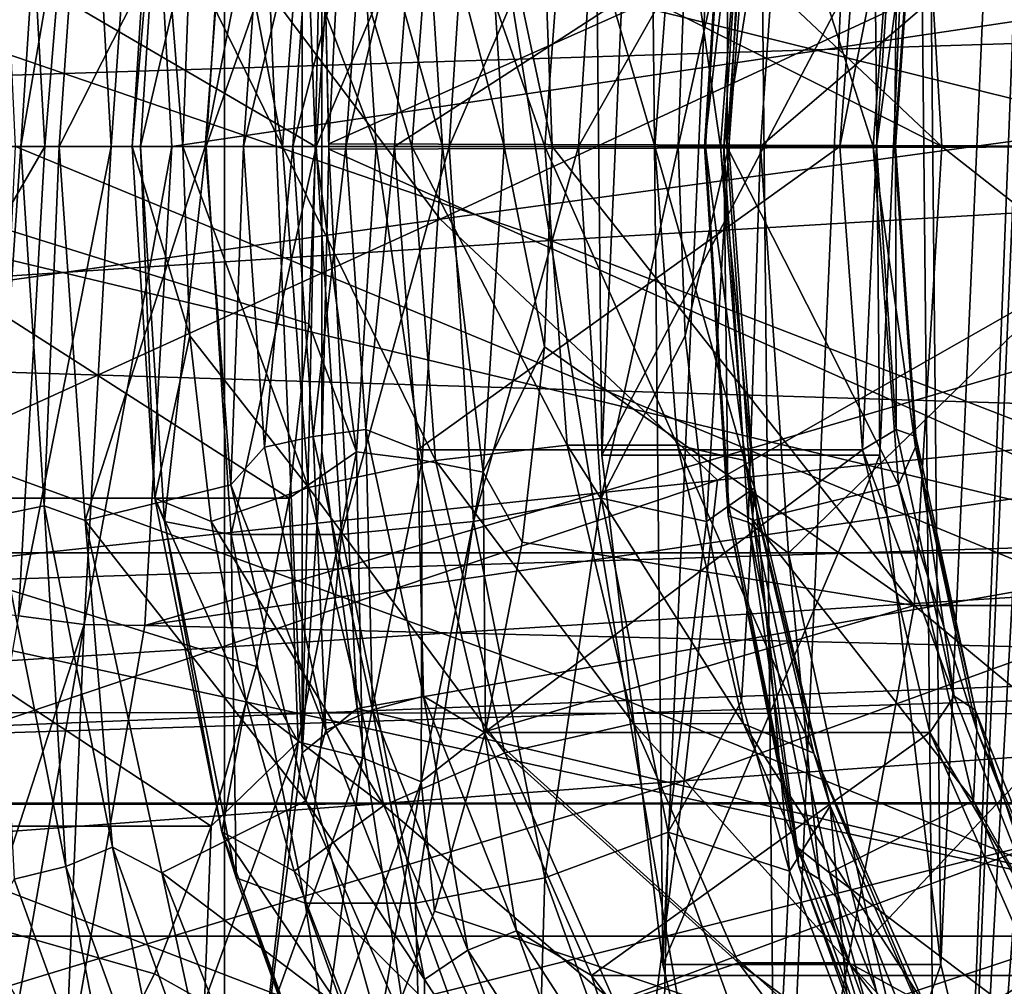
# Model space of a CAD drawing. Header units: metres. Extents: x 26 to 263, y -109 to 109.
# Tile 209 of 256: x 120.96 to 123.86, y -78.77 to -75.93. Entities that reach past the tile are written whole.
import ezdxf

# ---------------------------------------------------------------- set-up
doc = ezdxf.new("R2010")
doc.units = ezdxf.units.M
doc.layers.add('solid_500750', color=7, linetype='CONTINUOUS')

msp = doc.modelspace()

# ---------------------------------------------------------------- linework, layer by layer
at = {"layer": 'solid_500750'}
for points in [[(123.190605, -80.122124, 33.428055), (123.116081, -72.733299, 33.534489), (123.573364, -71.424591, 32.88142)], [(123.673363, -81.400688, 32.738605), (123.190605, -80.122124, 33.428055), (123.573364, -71.424591, 32.88142)], [(123.89209, -75.754547, 32.426231), (123.673363, -81.400688, 32.738605), (123.573364, -71.424591, 32.88142)], [(121.562912, -79.873863, 35.098366), (121.562912, -72.726135, 35.098366), (115.200058, -72.726135, 30.643042)], [(121.562912, -79.873863, 35.098366), (115.200058, -72.726135, 30.643042), (115.200058, -79.873863, 30.643042)], [(121.791702, -78.084785, 35.258564), (121.562912, -72.726135, 35.098366), (121.562912, -79.873863, 35.098366)], [(121.791702, -78.084785, 35.258564), (121.791512, -74.513039, 35.258427), (121.562912, -72.726135, 35.098366)], [(122.853325, -78.707657, 33.90974), (122.807571, -74.167221, 33.975079), (123.116081, -72.733299, 33.534489)], [(123.190605, -80.122124, 33.428055), (122.853325, -78.707657, 33.90974), (123.116081, -72.733299, 33.534489)], [(123.935226, -72.733299, 34.108067), (123.626724, -74.167221, 34.548653), (123.672478, -78.707657, 34.483318)], [(123.935226, -72.733299, 34.108067), (123.672478, -78.707657, 34.483318), (124.009758, -80.122124, 34.001633)], [(122.67379, -77.20858, 34.166142), (122.658333, -75.677612, 34.188213), (122.807571, -74.167221, 33.975079)], [(122.853325, -78.707657, 33.90974), (122.67379, -77.20858, 34.166142), (122.807571, -74.167221, 33.975079)], [(123.626724, -74.167221, 34.548653), (123.477486, -75.677612, 34.761791), (123.492943, -77.20858, 34.739719)], [(123.626724, -74.167221, 34.548653), (123.492943, -77.20858, 34.739719), (123.672478, -78.707657, 34.483318)], [(99.463753, -74.362961, 23.71574), (130.756912, -76.300003, 44.99831), (99.380493, -76.300003, 23.834648)], [(130.778717, -75.33213, 44.967159), (130.756912, -76.300003, 44.99831), (99.463753, -74.362961, 23.71574)], [(144.88649, -75.332115, 24.819178), (114.206337, -74.362961, 2.661144), (114.289604, -76.300003, 2.542236)], [(121.791702, -78.084785, 35.258564), (121.850197, -75.40239, 35.299519), (121.791512, -74.513039, 35.258427)], [(120.869385, -74.633324, 10.792717), (124.987228, -74.629364, 13.676869), (125.066628, -76.300003, 13.563472)], [(120.948402, -76.300003, 10.67986), (120.869385, -74.633324, 10.792717), (125.066628, -76.300003, 13.563472)], [(121.850197, -75.40239, 35.299519), (121.870323, -76.292404, 35.313614), (121.95356, -74.646049, 35.19474)], [(121.95356, -74.646049, 35.19474), (121.870323, -76.292404, 35.313614), (124.534744, -75.103867, 31.508419)], [(126.026382, -74.735664, 5.998152), (122.198677, -76.513336, 4.279085), (121.274254, -75.286362, 3.795298)], [(126.026382, -74.735664, 5.998152), (125.043526, -76.126083, 5.613875), (122.198677, -76.513336, 4.279085)], [(121.149933, -74.893021, 14.576847), (120.956757, -74.92009, 14.569922), (121.03437, -76.300003, 14.459078)], [(121.149933, -74.893021, 14.576847), (121.03437, -76.300003, 14.459078), (121.229416, -76.300003, 14.463333)], [(121.149933, -74.893021, 14.576847), (121.229416, -76.300003, 14.463333), (121.328766, -74.89164, 14.655035)], [(121.229416, -76.300003, 14.463333), (121.407982, -76.300003, 14.541905), (121.328766, -74.89164, 14.655035)], [(126.133675, -75.597542, 17.892511), (121.328766, -74.89164, 14.655035), (121.407982, -76.300003, 14.541905)], [(120.193787, -76.300003, 14.607295), (121.03437, -76.300003, 14.459078), (120.956757, -74.92009, 14.569922)], [(122.440071, -75.135757, 18.808908), (123.593742, -74.949127, 17.161297), (123.675179, -76.300003, 17.044992)], [(123.593742, -74.949127, 17.161297), (125.395874, -74.949127, 18.423166), (125.47731, -76.300003, 18.30686)], [(123.593742, -74.949127, 17.161297), (125.47731, -76.300003, 18.30686), (123.675179, -76.300003, 17.044992)], [(122.304054, -75.218803, 47.731926), (125.505745, -76.400085, 49.985401), (125.281815, -74.974274, 50.302795)], [(124.451416, -76.300003, 31.62743), (119.536507, -76.300003, 28.18597), (119.619835, -75.103867, 28.066961)], [(124.534744, -75.103867, 31.508419), (124.451416, -76.300003, 31.62743), (119.619835, -75.103867, 28.066961)], [(121.870323, -76.292404, 35.313614), (124.451416, -76.300003, 31.62743), (124.534744, -75.103867, 31.508419)], [(123.224106, -75.103424, 30.590691), (123.033012, -76.300003, 30.597231), (123.14077, -76.300003, 30.709707)], [(123.104485, -75.194145, 30.495165), (123.033012, -76.300003, 30.597231), (123.224106, -75.103424, 30.590691)], [(123.224106, -75.103424, 30.590691), (123.14077, -76.300003, 30.709707), (124.534744, -75.103867, 31.508419)], [(123.14077, -76.300003, 30.709707), (124.451416, -76.300003, 31.62743), (124.534744, -75.103867, 31.508419)], [(121.582886, -75.157928, 29.623426), (121.315681, -76.300003, 29.382727), (121.509079, -76.300003, 29.728834)], [(121.582886, -75.157928, 29.623426), (121.387001, -75.196335, 29.280863), (121.315681, -76.300003, 29.382727)], [(121.90741, -75.157829, 29.851191), (121.509079, -76.300003, 29.728834), (121.833595, -76.300003, 29.956608)], [(121.90741, -75.157829, 29.851191), (121.582886, -75.157928, 29.623426), (121.509079, -76.300003, 29.728834)], [(122.296181, -75.196053, 29.918957), (121.90741, -75.157829, 29.851191), (121.833595, -76.300003, 29.956608)], [(122.505768, -75.710983, 18.715078), (122.440071, -75.135757, 18.808908), (123.675179, -76.300003, 17.044992)], [(120.888748, -75.213493, 28.840216), (120.818527, -76.300003, 28.940496), (121.032448, -75.242409, 28.786177)], [(120.964104, -76.300003, 28.883789), (121.076576, -76.300003, 28.776031), (121.153214, -75.199707, 28.666582)], [(121.032448, -75.242409, 28.786177), (120.964104, -76.300003, 28.883789), (121.153214, -75.199707, 28.666582)], [(121.153214, -75.199707, 28.666582), (121.076576, -76.300003, 28.776031), (121.582008, -75.303925, 28.054199)], [(121.387001, -75.196335, 29.280863), (121.291779, -76.300003, 28.986971), (121.315681, -76.300003, 29.382727)], [(121.387001, -75.196335, 29.280863), (121.358643, -75.265419, 28.891483), (121.291779, -76.300003, 28.986971)], [(121.524101, -75.196136, 28.503023), (121.734436, -76.300003, 28.3563), (121.461678, -75.743309, 28.592178)], [(121.810242, -75.296082, 28.248034), (121.734436, -76.300003, 28.3563), (121.524101, -75.196136, 28.503023)], [(122.296181, -75.196053, 29.918957), (121.833595, -76.300003, 29.956608), (122.224838, -76.300003, 30.020847)], [(122.672035, -75.265022, 29.813276), (122.296181, -75.196053, 29.918957), (122.224838, -76.300003, 30.020847)], [(123.104485, -75.194145, 30.495165), (122.976311, -76.300003, 30.45166), (123.033012, -76.300003, 30.597231)], [(123.046532, -75.21344, 30.351376), (122.976311, -76.300003, 30.45166), (123.104485, -75.194145, 30.495165)], [(123.046532, -75.21344, 30.351376), (122.979683, -76.300003, 30.295469), (122.976311, -76.300003, 30.45166)], [(123.048035, -75.24234, 30.197853), (122.979683, -76.300003, 30.295469), (123.046532, -75.21344, 30.351376)], [(123.472725, -76.300003, 29.538252), (123.042542, -76.300003, 30.152615), (123.119179, -75.199707, 30.043167)], [(123.048035, -75.24234, 30.197853), (123.119179, -75.199707, 30.043167), (123.042542, -76.300003, 30.152615)], [(123.547974, -75.303925, 29.430784), (123.472725, -76.300003, 29.538252), (123.119179, -75.199707, 30.043167)], [(119.349533, -75.486343, 45.133121), (122.522713, -76.576736, 47.437656), (122.304054, -75.218803, 47.731926)], [(121.032448, -75.242409, 28.786177), (120.818527, -76.300003, 28.940496), (120.964104, -76.300003, 28.883789)], [(122.304054, -75.218803, 47.731926), (122.522713, -76.576736, 47.437656), (125.505745, -76.400085, 49.985401)], [(123.048035, -75.24234, 30.197853), (123.042542, -76.300003, 30.152615), (122.979683, -76.300003, 30.295469)], [(120.060303, -75.264725, 17.732157), (121.831657, -76.300003, 18.806084), (120.138481, -76.300003, 17.62051)], [(120.060303, -75.264725, 17.732157), (121.812035, -75.777893, 18.834116), (121.831657, -76.300003, 18.806084)], [(121.358643, -75.265419, 28.891483), (121.44075, -76.300003, 28.622066), (121.291779, -76.300003, 28.986971)], [(121.461678, -75.743309, 28.592178), (121.44075, -76.300003, 28.622066), (121.358643, -75.265419, 28.891483)], [(122.672035, -75.265022, 29.813276), (122.224838, -76.300003, 30.020847), (122.605148, -76.300003, 29.9088)], [(122.919769, -75.743309, 29.613144), (122.672035, -75.265022, 29.813276), (122.605148, -76.300003, 29.9088)], [(121.274254, -75.286362, 3.795298), (119.346008, -76.917625, 2.967236), (116.485809, -77.339027, 1.678338)], [(121.274254, -75.286362, 3.795298), (116.485809, -77.339027, 1.678338), (116.503922, -75.893761, 1.652488)], [(121.274254, -75.286362, 3.795298), (122.198677, -76.513336, 4.279085), (119.346008, -76.917625, 2.967236)], [(121.076576, -76.300003, 28.776031), (121.50676, -76.300003, 28.161669), (121.582008, -75.303925, 28.054199)], [(121.680855, -75.415199, 27.965906), (121.582008, -75.303925, 28.054199), (121.50676, -76.300003, 28.161669)], [(121.810242, -75.296082, 28.248034), (122.114754, -76.300003, 28.244253), (121.734436, -76.300003, 28.3563)], [(121.810242, -75.296082, 28.248034), (122.184502, -75.376297, 28.144638), (122.114754, -76.300003, 28.244253)], [(123.12365, -75.295616, 29.169813), (122.898842, -76.300003, 29.643034), (123.047806, -76.300003, 29.27813)], [(123.12365, -75.295616, 29.169813), (122.919769, -75.743309, 29.613144), (122.898842, -76.300003, 29.643034)], [(123.093681, -75.375969, 28.782722), (123.12365, -75.295616, 29.169813), (123.047806, -76.300003, 29.27813)], [(123.535583, -76.300003, 29.395397), (123.472725, -76.300003, 29.538252), (123.547974, -75.303925, 29.430784)], [(123.597198, -75.415268, 29.307398), (123.535583, -76.300003, 29.395397), (123.547974, -75.303925, 29.430784)], [(144.88649, -75.332115, 24.819178), (114.289604, -76.300003, 2.542236), (144.90831, -76.300003, 24.788027)], [(122.145454, -75.377357, 18.974102), (122.325134, -75.341232, 18.906694), (122.3871, -76.300003, 18.818205)], [(122.325134, -75.341232, 18.906694), (122.505768, -75.710983, 18.715078), (122.528023, -76.300003, 18.683296)], [(122.325134, -75.341232, 18.906694), (122.528023, -76.300003, 18.683296), (122.3871, -76.300003, 18.818205)], [(121.951775, -75.401482, 18.967501), (122.145454, -75.377357, 18.974102), (122.205078, -76.300003, 18.888947)], [(122.184502, -75.376297, 28.144638), (122.505989, -76.300003, 28.308493), (122.114754, -76.300003, 28.244253)], [(122.145454, -75.377357, 18.974102), (122.3871, -76.300003, 18.818205), (122.205078, -76.300003, 18.888947)], [(122.184502, -75.376297, 28.144638), (122.57238, -75.420753, 28.213671), (122.505989, -76.300003, 28.308493)], [(122.896912, -75.420639, 28.441433), (123.093681, -75.375969, 28.782722), (123.023911, -76.300003, 28.882374)], [(123.093681, -75.375969, 28.782722), (123.047806, -76.300003, 29.27813), (123.023911, -76.300003, 28.882374)], [(121.680855, -75.415199, 27.965906), (121.50676, -76.300003, 28.161669), (121.619232, -76.300003, 28.053911)], [(121.680855, -75.415199, 27.965906), (121.619232, -76.300003, 28.053911), (121.824265, -75.446297, 27.912291)], [(121.850266, -77.196182, 35.299572), (121.850197, -75.40239, 35.299519), (121.791702, -78.084785, 35.258564)], [(121.812035, -75.777893, 18.834116), (121.951775, -75.401482, 18.967501), (122.009842, -76.300003, 18.884571)], [(121.850197, -75.40239, 35.299519), (121.870323, -76.307594, 35.313614), (121.870323, -76.292404, 35.313614)], [(121.850266, -77.196182, 35.299572), (121.870323, -76.307594, 35.313614), (121.850197, -75.40239, 35.299519)], [(122.131279, -75.407074, 27.967142), (121.920998, -76.300003, 28.00058), (122.06385, -76.300003, 28.063438)], [(121.979004, -75.467072, 27.917734), (121.920998, -76.300003, 28.00058), (122.131279, -75.407074, 27.967142)], [(121.951775, -75.401482, 18.967501), (122.205078, -76.300003, 18.888947), (122.009842, -76.300003, 18.884571)], [(123.441925, -75.407074, 28.884865), (122.06385, -76.300003, 28.063438), (123.374496, -76.300003, 28.981159)], [(122.131279, -75.407074, 27.967142), (122.06385, -76.300003, 28.063438), (123.441925, -75.407074, 28.884865)], [(123.441925, -75.407074, 28.884865), (123.374496, -76.300003, 28.981159), (123.54026, -75.467102, 29.010794)], [(123.597198, -75.415268, 29.307398), (123.538963, -76.300003, 29.239206), (123.535583, -76.300003, 29.395397)], [(123.598412, -75.44635, 29.154301), (123.538963, -76.300003, 29.239206), (123.597198, -75.415268, 29.307398)], [(121.824265, -75.446297, 27.912291), (121.619232, -76.300003, 28.053911), (121.764809, -76.300003, 27.997202)], [(121.824265, -75.446297, 27.912291), (121.764809, -76.300003, 27.997202), (121.979004, -75.467072, 27.917734)], [(122.57238, -75.420753, 28.213671), (122.830505, -76.300003, 28.536266), (122.505989, -76.300003, 28.308493)], [(122.57238, -75.420753, 28.213671), (122.896912, -75.420639, 28.441433), (122.830505, -76.300003, 28.536266)], [(122.896912, -75.420639, 28.441433), (123.023911, -76.300003, 28.882374), (122.830505, -76.300003, 28.536266)], [(123.598412, -75.44635, 29.154301), (123.482254, -76.300003, 29.093636), (123.538963, -76.300003, 29.239206)], [(123.54026, -75.467102, 29.010794), (123.482254, -76.300003, 29.093636), (123.598412, -75.44635, 29.154301)], [(121.979004, -75.467072, 27.917734), (121.764809, -76.300003, 27.997202), (121.920998, -76.300003, 28.00058)], [(123.54026, -75.467102, 29.010794), (123.374496, -76.300003, 28.981159), (123.482254, -76.300003, 29.093636)], [(119.349533, -75.486343, 45.133121), (119.559883, -76.770256, 44.8629), (122.522713, -76.576736, 47.437656)], [(126.133675, -75.597542, 17.892511), (121.407982, -76.300003, 14.541905), (126.153236, -76.300003, 17.864571)], [(122.67379, -77.20858, 34.166142), (123.477486, -75.677612, 34.761791), (122.658333, -75.677612, 34.188213)], [(122.67379, -77.20858, 34.166142), (123.492943, -77.20858, 34.739719), (123.477486, -75.677612, 34.761791)], [(122.528023, -76.300003, 18.683296), (122.505768, -75.710983, 18.715078), (123.675179, -76.300003, 17.044992)], [(121.461678, -75.743309, 28.592178), (121.734436, -76.300003, 28.3563), (121.44075, -76.300003, 28.622066)], [(122.919769, -75.743309, 29.613144), (122.605148, -76.300003, 29.9088), (122.898842, -76.300003, 29.643034)], [(123.89209, -75.754547, 32.426231), (123.905899, -75.959358, 32.406506), (123.673363, -81.400688, 32.738605)], [(121.812035, -75.777893, 18.834116), (122.009842, -76.300003, 18.884571), (121.831657, -76.300003, 18.806084)], [(123.905899, -75.959358, 32.406506), (123.965881, -76.1371, 32.320843), (123.673363, -81.400688, 32.738605)], [(123.014915, -77.281937, 4.803824), (122.198677, -76.513336, 4.279085), (125.043526, -76.126083, 5.613875)], [(126.282837, -76.946533, 6.39081), (123.014915, -77.281937, 4.803824), (125.043526, -76.126083, 5.613875)], [(123.965881, -76.1371, 32.320843), (124.061958, -76.257401, 32.183636), (123.673363, -81.400688, 32.738605)], [(124.061958, -76.257401, 32.183636), (124.177689, -76.300003, 32.018349), (123.673363, -81.400688, 32.738605)], [(130.778717, -77.267883, 44.967159), (99.463753, -78.237045, 23.71574), (99.380493, -76.300003, 23.834648)], [(130.756912, -76.300003, 44.99831), (130.778717, -77.267883, 44.967159), (99.380493, -76.300003, 23.834648)], [(144.90831, -76.300003, 24.788027), (114.289604, -76.300003, 2.542236), (114.206337, -78.237045, 2.661144)], [(144.88649, -77.267868, 24.819176), (144.90831, -76.300003, 24.788027), (114.206337, -78.237045, 2.661144)], [(124.534744, -77.496132, 31.508419), (119.619835, -77.496132, 28.066961), (119.536507, -76.300003, 28.18597)], [(124.534744, -77.496132, 31.508419), (119.536507, -76.300003, 28.18597), (124.451416, -76.300003, 31.62743)], [(120.060303, -77.335274, 17.732157), (120.138481, -76.300003, 17.62051), (121.753487, -77.335274, 18.917732)], [(120.138481, -76.300003, 17.62051), (121.831657, -76.300003, 18.806084), (121.812035, -76.822105, 18.834116)], [(120.138481, -76.300003, 17.62051), (121.812035, -76.822105, 18.834116), (121.753487, -77.335274, 18.917732)], [(120.295403, -77.575951, 14.678448), (121.03437, -76.300003, 14.459078), (120.193787, -76.300003, 14.607295)], [(120.956612, -77.681213, 14.570134), (121.03437, -76.300003, 14.459078), (120.295403, -77.575951, 14.678448)], [(120.888748, -77.386513, 28.840216), (120.964104, -76.300003, 28.883789), (120.818527, -76.300003, 28.940496)], [(120.869469, -77.965736, 10.792589), (120.948402, -76.300003, 10.67986), (124.987228, -77.970634, 13.676869)], [(120.888748, -77.386513, 28.840216), (121.032448, -77.357597, 28.786177), (120.964104, -76.300003, 28.883789)], [(124.987228, -77.970634, 13.676869), (120.948402, -76.300003, 10.67986), (125.066628, -76.300003, 13.563472)], [(121.229416, -76.300003, 14.463333), (121.03437, -76.300003, 14.459078), (120.956612, -77.681213, 14.570134)], [(121.229416, -76.300003, 14.463333), (120.956612, -77.681213, 14.570134), (121.149933, -77.706978, 14.576847)], [(120.964104, -76.300003, 28.883789), (121.032448, -77.357597, 28.786177), (121.076576, -76.300003, 28.776031)], [(121.032448, -77.357597, 28.786177), (121.153214, -77.400291, 28.666582), (121.076576, -76.300003, 28.776031)], [(121.153214, -77.400291, 28.666582), (121.50676, -76.300003, 28.161669), (121.076576, -76.300003, 28.776031)], [(121.149933, -77.706978, 14.576847), (121.328613, -77.709686, 14.655252), (121.407982, -76.300003, 14.541905)], [(121.229416, -76.300003, 14.463333), (121.149933, -77.706978, 14.576847), (121.407982, -76.300003, 14.541905)], [(121.153214, -77.400291, 28.666582), (121.582008, -77.296074, 28.054199), (121.50676, -76.300003, 28.161669)], [(121.291779, -76.300003, 28.986971), (121.44075, -76.300003, 28.622066), (121.461678, -76.856697, 28.592178)], [(121.358643, -77.334579, 28.891483), (121.291779, -76.300003, 28.986971), (121.461678, -76.856697, 28.592178)], [(121.315681, -76.300003, 29.382727), (121.291779, -76.300003, 28.986971), (121.358643, -77.334579, 28.891483)], [(121.387001, -77.403664, 29.280863), (121.315681, -76.300003, 29.382727), (121.358643, -77.334579, 28.891483)], [(121.509079, -76.300003, 29.728834), (121.315681, -76.300003, 29.382727), (121.387001, -77.403664, 29.280863)], [(121.328613, -77.709686, 14.655252), (126.153236, -76.300003, 17.864571), (121.407982, -76.300003, 14.541905)], [(126.133362, -77.008064, 17.892962), (126.153236, -76.300003, 17.864571), (121.328613, -77.709686, 14.655252)], [(121.582886, -77.44207, 29.623426), (121.509079, -76.300003, 29.728834), (121.387001, -77.403664, 29.280863)], [(121.810242, -77.303917, 28.248034), (121.461678, -76.856697, 28.592178), (121.44075, -76.300003, 28.622066)], [(121.810242, -77.303917, 28.248034), (121.44075, -76.300003, 28.622066), (121.734436, -76.300003, 28.3563)], [(121.582008, -77.296074, 28.054199), (121.619232, -76.300003, 28.053911), (121.50676, -76.300003, 28.161669)], [(121.833595, -76.300003, 29.956608), (121.509079, -76.300003, 29.728834), (121.582886, -77.44207, 29.623426)], [(121.582008, -77.296074, 28.054199), (121.680855, -77.184799, 27.965906), (121.619232, -76.300003, 28.053911)], [(121.90741, -77.442169, 29.851191), (121.833595, -76.300003, 29.956608), (121.582886, -77.44207, 29.623426)], [(121.680855, -77.184799, 27.965906), (121.764809, -76.300003, 27.997202), (121.619232, -76.300003, 28.053911)], [(121.680855, -77.184799, 27.965906), (121.824265, -77.153702, 27.912291), (121.764809, -76.300003, 27.997202)], [(121.734436, -76.300003, 28.3563), (122.114754, -76.300003, 28.244253), (122.184502, -77.223701, 28.144638)], [(121.810242, -77.303917, 28.248034), (121.734436, -76.300003, 28.3563), (122.184502, -77.223701, 28.144638)], [(121.824265, -77.153702, 27.912291), (121.920998, -76.300003, 28.00058), (121.764809, -76.300003, 27.997202)], [(121.812035, -76.822105, 18.834116), (121.831657, -76.300003, 18.806084), (121.951775, -77.198517, 18.967501)], [(121.824265, -77.153702, 27.912291), (121.979004, -77.132927, 27.917734), (121.920998, -76.300003, 28.00058)], [(121.831657, -76.300003, 18.806084), (122.009842, -76.300003, 18.884571), (121.951775, -77.198517, 18.967501)], [(122.224838, -76.300003, 30.020847), (121.833595, -76.300003, 29.956608), (121.90741, -77.442169, 29.851191)], [(121.850266, -77.196182, 35.299572), (121.95359, -77.9543, 35.194691), (121.870323, -76.307594, 35.313614)], [(121.870323, -76.292404, 35.313614), (121.870323, -76.307594, 35.313614), (124.451416, -76.300003, 31.62743)], [(121.870323, -76.307594, 35.313614), (124.534744, -77.496132, 31.508419), (124.451416, -76.300003, 31.62743)], [(121.870323, -76.307594, 35.313614), (121.95359, -77.9543, 35.194691), (124.534744, -77.496132, 31.508419)], [(122.296181, -77.403946, 29.918957), (122.224838, -76.300003, 30.020847), (121.90741, -77.442169, 29.851191)], [(121.920998, -76.300003, 28.00058), (121.979004, -77.132927, 27.917734), (122.06385, -76.300003, 28.063438)], [(121.951775, -77.198517, 18.967501), (122.009842, -76.300003, 18.884571), (122.145454, -77.222641, 18.974102)], [(121.979004, -77.132927, 27.917734), (122.131279, -77.192924, 27.967142), (122.06385, -76.300003, 28.063438)], [(122.009842, -76.300003, 18.884571), (122.205078, -76.300003, 18.888947), (122.145454, -77.222641, 18.974102)], [(122.06385, -76.300003, 28.063438), (122.131279, -77.192924, 27.967142), (123.374496, -76.300003, 28.981159)], [(122.114754, -76.300003, 28.244253), (122.505989, -76.300003, 28.308493), (122.57238, -77.179245, 28.213671)], [(122.184502, -77.223701, 28.144638), (122.114754, -76.300003, 28.244253), (122.57238, -77.179245, 28.213671)], [(122.131279, -77.192924, 27.967142), (123.441925, -77.192924, 28.884865), (123.374496, -76.300003, 28.981159)], [(122.145454, -77.222641, 18.974102), (122.205078, -76.300003, 18.888947), (122.325134, -77.258766, 18.906694)], [(122.205078, -76.300003, 18.888947), (122.3871, -76.300003, 18.818205), (122.325134, -77.258766, 18.906694)], [(122.605148, -76.300003, 29.9088), (122.224838, -76.300003, 30.020847), (122.296181, -77.403946, 29.918957)], [(122.672035, -77.334976, 29.813276), (122.605148, -76.300003, 29.9088), (122.296181, -77.403946, 29.918957)], [(122.325134, -77.258766, 18.906694), (122.3871, -76.300003, 18.818205), (122.505768, -76.889023, 18.715078)], [(122.3871, -76.300003, 18.818205), (122.528023, -76.300003, 18.683296), (122.505768, -76.889023, 18.715078)], [(122.505768, -76.889023, 18.715078), (122.528023, -76.300003, 18.683296), (123.593742, -77.650871, 17.161297)], [(122.505989, -76.300003, 28.308493), (122.830505, -76.300003, 28.536266), (122.896912, -77.179359, 28.441433)], [(122.57238, -77.179245, 28.213671), (122.505989, -76.300003, 28.308493), (122.896912, -77.179359, 28.441433)], [(122.528023, -76.300003, 18.683296), (123.675179, -76.300003, 17.044992), (123.593742, -77.650871, 17.161297)], [(122.898842, -76.300003, 29.643034), (122.605148, -76.300003, 29.9088), (122.672035, -77.334976, 29.813276)], [(122.919769, -76.856697, 29.613144), (122.898842, -76.300003, 29.643034), (122.672035, -77.334976, 29.813276)], [(122.830505, -76.300003, 28.536266), (123.023911, -76.300003, 28.882374), (123.093681, -77.22403, 28.782722)], [(122.896912, -77.179359, 28.441433), (122.830505, -76.300003, 28.536266), (123.093681, -77.22403, 28.782722)], [(123.047806, -76.300003, 29.27813), (122.898842, -76.300003, 29.643034), (122.919769, -76.856697, 29.613144)], [(123.047806, -76.300003, 29.27813), (122.919769, -76.856697, 29.613144), (122.982193, -77.403862, 29.523989)], [(123.046532, -77.386559, 30.351376), (123.033012, -76.300003, 30.597231), (122.976311, -76.300003, 30.45166)], [(123.048035, -77.357658, 30.197853), (123.046532, -77.386559, 30.351376), (122.976311, -76.300003, 30.45166)], [(123.048035, -77.357658, 30.197853), (122.976311, -76.300003, 30.45166), (122.979683, -76.300003, 30.295469)], [(123.119179, -77.400291, 30.043167), (123.048035, -77.357658, 30.197853), (122.979683, -76.300003, 30.295469)], [(123.119179, -77.400291, 30.043167), (122.979683, -76.300003, 30.295469), (123.042542, -76.300003, 30.152615)], [(123.12365, -77.304382, 29.169813), (123.047806, -76.300003, 29.27813), (122.982193, -77.403862, 29.523989)], [(123.023911, -76.300003, 28.882374), (123.047806, -76.300003, 29.27813), (123.12365, -77.304382, 29.169813)], [(123.093681, -77.22403, 28.782722), (123.023911, -76.300003, 28.882374), (123.12365, -77.304382, 29.169813)], [(123.033012, -76.300003, 30.597231), (123.104485, -77.405853, 30.495165), (123.14077, -76.300003, 30.709707)], [(123.046532, -77.386559, 30.351376), (123.104485, -77.405853, 30.495165), (123.033012, -76.300003, 30.597231)], [(123.547974, -77.296074, 29.430784), (123.119179, -77.400291, 30.043167), (123.042542, -76.300003, 30.152615)], [(123.547974, -77.296074, 29.430784), (123.042542, -76.300003, 30.152615), (123.472725, -76.300003, 29.538252)], [(123.104485, -77.405853, 30.495165), (123.224106, -77.496582, 30.590691), (123.14077, -76.300003, 30.709707)], [(123.14077, -76.300003, 30.709707), (123.224106, -77.496582, 30.590691), (124.451416, -76.300003, 31.62743)], [(123.224106, -77.496582, 30.590691), (124.534744, -77.496132, 31.508419), (124.451416, -76.300003, 31.62743)], [(123.441925, -77.192924, 28.884865), (123.482254, -76.300003, 29.093636), (123.374496, -76.300003, 28.981159)], [(123.441925, -77.192924, 28.884865), (123.54026, -77.132896, 29.010794), (123.482254, -76.300003, 29.093636)], [(123.597198, -77.184731, 29.307398), (123.547974, -77.296074, 29.430784), (123.472725, -76.300003, 29.538252)], [(123.535583, -76.300003, 29.395397), (123.597198, -77.184731, 29.307398), (123.472725, -76.300003, 29.538252)], [(123.54026, -77.132896, 29.010794), (123.538963, -76.300003, 29.239206), (123.482254, -76.300003, 29.093636)], [(123.598412, -77.153648, 29.154301), (123.597198, -77.184731, 29.307398), (123.535583, -76.300003, 29.395397)], [(123.598412, -77.153648, 29.154301), (123.535583, -76.300003, 29.395397), (123.538963, -76.300003, 29.239206)], [(123.54026, -77.132896, 29.010794), (123.598412, -77.153648, 29.154301), (123.538963, -76.300003, 29.239206)], [(123.593742, -77.650871, 17.161297), (123.675179, -76.300003, 17.044992), (125.395874, -77.650871, 18.423166)], [(124.177689, -76.300003, 32.018349), (124.285255, -82.500061, 31.864731), (123.673363, -81.400688, 32.738605)], [(123.675179, -76.300003, 17.044992), (125.47731, -76.300003, 18.30686), (125.395874, -77.650871, 18.423166)], [(122.522713, -76.576736, 47.437656), (125.741325, -77.821228, 49.661121), (125.505745, -76.400085, 49.985401)], [(119.737053, -77.634338, 3.249197), (119.346008, -76.917625, 2.967236), (122.198677, -76.513336, 4.279085)], [(123.014915, -77.281937, 4.803824), (119.737053, -77.634338, 3.249197), (122.198677, -76.513336, 4.279085)], [(119.559883, -76.770256, 44.8629), (122.746841, -77.930344, 47.131962), (122.522713, -76.576736, 47.437656)], [(122.522713, -76.576736, 47.437656), (122.746841, -77.930344, 47.131962), (125.741325, -77.821228, 49.661121)], [(119.559883, -76.770256, 44.8629), (119.770859, -78.050133, 44.577557), (122.746841, -77.930344, 47.131962)], [(121.753487, -77.335274, 18.917732), (121.812035, -76.822105, 18.834116), (121.951775, -77.198517, 18.967501)], [(121.358643, -77.334579, 28.891483), (121.461678, -76.856697, 28.592178), (121.524101, -77.403862, 28.503023)], [(121.810242, -77.303917, 28.248034), (121.524101, -77.403862, 28.503023), (121.461678, -76.856697, 28.592178)], [(122.982193, -77.403862, 29.523989), (122.919769, -76.856697, 29.613144), (122.672035, -77.334976, 29.813276)], [(122.325134, -77.258766, 18.906694), (122.505768, -76.889023, 18.715078), (122.440071, -77.464249, 18.808908)], [(122.440071, -77.464249, 18.808908), (122.505768, -76.889023, 18.715078), (123.593742, -77.650871, 17.161297)], [(122.916992, -78.167267, 4.958688), (123.014915, -77.281937, 4.803824), (126.282837, -76.946533, 6.39081)], [(126.165359, -77.935272, 6.582248), (122.916992, -78.167267, 4.958688), (126.282837, -76.946533, 6.39081)], [(126.060318, -77.824059, 17.997272), (126.133362, -77.008064, 17.892962), (121.328613, -77.709686, 14.655252)], [(121.680855, -77.184799, 27.965906), (121.862144, -78.018181, 27.707005), (121.824265, -77.153702, 27.912291)], [(121.824265, -77.153702, 27.912291), (121.999176, -77.957794, 27.662489), (121.979004, -77.132927, 27.917734)], [(121.862144, -78.018181, 27.707005), (121.999176, -77.957794, 27.662489), (121.824265, -77.153702, 27.912291)], [(121.979004, -77.132927, 27.917734), (122.149658, -77.917442, 27.674013), (122.131279, -77.192924, 27.967142)], [(121.999176, -77.957794, 27.662489), (122.149658, -77.917442, 27.674013), (121.979004, -77.132927, 27.917734)], [(123.441925, -77.192924, 28.884865), (123.710907, -77.917389, 28.76708), (123.54026, -77.132896, 29.010794)], [(123.54026, -77.132896, 29.010794), (123.710907, -77.917389, 28.76708), (123.598412, -77.153648, 29.154301)], [(123.598412, -77.153648, 29.154301), (123.773315, -77.957687, 28.904514), (123.597198, -77.184731, 29.307398)], [(123.710907, -77.917389, 28.76708), (123.773315, -77.957687, 28.904514), (123.598412, -77.153648, 29.154301)], [(121.582008, -77.296074, 28.054199), (121.862144, -78.018181, 27.707005), (121.680855, -77.184799, 27.965906)], [(122.184502, -77.223701, 28.144638), (122.57238, -77.179245, 28.213671), (122.767044, -77.998566, 27.935671)], [(122.57238, -77.179245, 28.213671), (122.896912, -77.179359, 28.441433), (123.091591, -77.998795, 28.163397)], [(122.767044, -77.998566, 27.935671), (122.57238, -77.179245, 28.213671), (123.091591, -77.998795, 28.163397)], [(122.896912, -77.179359, 28.441433), (123.093681, -77.22403, 28.782722), (123.298256, -78.085083, 28.490564)], [(123.091591, -77.998795, 28.163397), (122.896912, -77.179359, 28.441433), (123.298256, -78.085083, 28.490564)], [(123.597198, -77.184731, 29.307398), (123.778473, -78.018051, 29.048517), (123.547974, -77.296074, 29.430784)], [(123.773315, -77.957687, 28.904514), (123.778473, -78.018051, 29.048517), (123.597198, -77.184731, 29.307398)], [(121.753487, -77.335274, 18.917732), (121.951775, -77.198517, 18.967501), (121.780487, -78.051987, 19.212133)], [(121.780487, -78.051987, 19.212133), (121.951775, -77.198517, 18.967501), (121.969559, -78.099014, 19.225302)], [(121.850266, -77.196182, 35.299572), (121.791702, -78.084785, 35.258564), (121.95359, -77.9543, 35.194691)], [(121.951775, -77.198517, 18.967501), (122.145454, -77.222641, 18.974102), (121.969559, -78.099014, 19.225302)], [(122.131279, -77.192924, 27.967142), (122.328964, -78.025002, 27.684816), (123.441925, -77.192924, 28.884865)], [(122.149658, -77.917442, 27.674013), (122.328964, -78.025002, 27.684816), (122.131279, -77.192924, 27.967142)], [(122.328964, -78.025002, 27.684816), (123.63961, -78.025002, 28.602537), (123.441925, -77.192924, 28.884865)], [(122.853325, -78.707657, 33.90974), (123.492943, -77.20858, 34.739719), (122.67379, -77.20858, 34.166142)], [(122.853325, -78.707657, 33.90974), (123.672478, -78.707657, 34.483318), (123.492943, -77.20858, 34.739719)], [(123.441925, -77.192924, 28.884865), (123.63961, -78.025002, 28.602537), (123.710907, -77.917389, 28.76708)], [(121.810242, -77.303917, 28.248034), (122.184502, -77.223701, 28.144638), (122.389, -78.084457, 27.852581)], [(121.969559, -78.099014, 19.225302), (122.145454, -77.222641, 18.974102), (122.142357, -78.169456, 19.16773)], [(122.145454, -77.222641, 18.974102), (122.325134, -77.258766, 18.906694), (122.142357, -78.169456, 19.16773)], [(122.389, -78.084457, 27.852581), (122.184502, -77.223701, 28.144638), (122.767044, -77.998566, 27.935671)], [(123.093681, -77.22403, 28.782722), (123.12365, -77.304382, 29.169813), (123.346016, -78.240318, 28.852245)], [(123.298256, -78.085083, 28.490564), (123.093681, -77.22403, 28.782722), (123.346016, -78.240318, 28.852245)], [(130.778717, -77.267883, 44.967159), (130.844025, -78.229797, 44.873898), (99.463753, -78.237045, 23.71574)], [(144.821198, -78.229774, 24.912436), (144.88649, -77.267868, 24.819176), (114.206337, -78.237045, 2.661144)], [(122.142357, -78.169456, 19.16773), (122.325134, -77.258766, 18.906694), (122.331551, -78.022072, 18.96389)], [(122.325134, -77.258766, 18.906694), (122.440071, -77.464249, 18.808908), (122.331551, -78.022072, 18.96389)], [(119.660759, -78.410873, 3.364916), (119.737053, -77.634338, 3.249197), (123.014915, -77.281937, 4.803824)], [(122.916992, -78.167267, 4.958688), (119.660759, -78.410873, 3.364916), (123.014915, -77.281937, 4.803824)], [(121.153214, -77.400291, 28.666582), (121.802765, -78.225258, 27.738924), (121.582008, -77.296074, 28.054199)], [(122.032501, -78.239418, 27.930614), (121.524101, -77.403862, 28.503023), (121.810242, -77.303917, 28.248034)], [(121.582008, -77.296074, 28.054199), (121.802765, -78.225258, 27.738924), (121.862144, -78.018181, 27.707005)], [(122.032501, -78.239418, 27.930614), (121.810242, -77.303917, 28.248034), (122.389, -78.084457, 27.852581)], [(123.547974, -77.296074, 29.430784), (123.76873, -78.225258, 29.115509), (123.119179, -77.400291, 30.043167)], [(123.778473, -78.018051, 29.048517), (123.76873, -78.225258, 29.115509), (123.547974, -77.296074, 29.430784)], [(123.12365, -77.304382, 29.169813), (122.982193, -77.403862, 29.523989), (123.085052, -77.932144, 29.377092)], [(123.12365, -77.304382, 29.169813), (123.085052, -77.932144, 29.377092), (123.226578, -78.432503, 29.174969)], [(123.346016, -78.240318, 28.852245), (123.12365, -77.304382, 29.169813), (123.226578, -78.432503, 29.174969)], [(119.8311, -78.300003, 18.059492), (120.060303, -77.335274, 17.732157), (121.524284, -78.300003, 19.245068)], [(120.060303, -77.335274, 17.732157), (121.753487, -77.335274, 18.917732), (121.657013, -77.830734, 19.055502)], [(120.060303, -77.335274, 17.732157), (121.657013, -77.830734, 19.055502), (121.524284, -78.300003, 19.245068)], [(120.888748, -77.386513, 28.840216), (121.095879, -78.418541, 28.544403), (121.032448, -77.357597, 28.786177)], [(121.032448, -77.357597, 28.786177), (121.23407, -78.362152, 28.498236), (121.153214, -77.400291, 28.666582)], [(121.095879, -78.418541, 28.544403), (121.23407, -78.362152, 28.498236), (121.032448, -77.357597, 28.786177)], [(121.358643, -77.334579, 28.891483), (121.524101, -77.403862, 28.503023), (121.626961, -77.932144, 28.356127)], [(121.55587, -78.317284, 28.609808), (121.358643, -77.334579, 28.891483), (121.626961, -77.932144, 28.356127)], [(121.387001, -77.403664, 29.280863), (121.358643, -77.334579, 28.891483), (121.55587, -78.317284, 28.609808)], [(121.657013, -77.830734, 19.055502), (121.753487, -77.335274, 18.917732), (121.780487, -78.051987, 19.212133)], [(122.672035, -77.334976, 29.813276), (122.296181, -77.403946, 29.918957), (122.50663, -78.45253, 29.618397)], [(122.869347, -78.318062, 29.531492), (122.672035, -77.334976, 29.813276), (122.50663, -78.45253, 29.618397)], [(122.982193, -77.403862, 29.523989), (122.672035, -77.334976, 29.813276), (122.869347, -78.318062, 29.531492)], [(123.048035, -77.357658, 30.197853), (123.249672, -78.362282, 29.909893), (123.046532, -77.386559, 30.351376)], [(123.119179, -77.400291, 30.043167), (123.249672, -78.362282, 29.909893), (123.048035, -77.357658, 30.197853)], [(120.944618, -78.456207, 28.533981), (121.095879, -78.418541, 28.544403), (120.888748, -77.386513, 28.840216)], [(123.046532, -77.386559, 30.351376), (123.25367, -78.418633, 30.055548), (123.104485, -77.405853, 30.495165)], [(123.249672, -78.362282, 29.909893), (123.25367, -78.418633, 30.055548), (123.046532, -77.386559, 30.351376)], [(121.153214, -77.400291, 28.666582), (121.378845, -78.437553, 28.344347), (121.802765, -78.225258, 27.738924)], [(121.23407, -78.362152, 28.498236), (121.378845, -78.437553, 28.344347), (121.153214, -77.400291, 28.666582)], [(121.597404, -78.451988, 28.980377), (121.387001, -77.403664, 29.280863), (121.55587, -78.317284, 28.609808)], [(121.582886, -77.44207, 29.623426), (121.387001, -77.403664, 29.280863), (121.597404, -78.451988, 28.980377)], [(122.032501, -78.239418, 27.930614), (121.626961, -77.932144, 28.356127), (121.524101, -77.403862, 28.503023)], [(122.296181, -77.403946, 29.918957), (121.90741, -77.442169, 29.851191), (122.125153, -78.527069, 29.540222)], [(122.50663, -78.45253, 29.618397), (122.296181, -77.403946, 29.918957), (122.125153, -78.527069, 29.540222)], [(123.085052, -77.932144, 29.377092), (122.982193, -77.403862, 29.523989), (122.869347, -78.318062, 29.531492)], [(123.104485, -77.405853, 30.495165), (123.3153, -78.456261, 30.194084), (123.224106, -77.496582, 30.590691)], [(123.25367, -78.418633, 30.055548), (123.3153, -78.456261, 30.194084), (123.104485, -77.405853, 30.495165)], [(123.119179, -77.400291, 30.043167), (123.34481, -78.437553, 29.72093), (123.249672, -78.362282, 29.909893)], [(123.76873, -78.225258, 29.115509), (123.34481, -78.437553, 29.72093), (123.119179, -77.400291, 30.043167)], [(121.800606, -78.526871, 29.312485), (121.582886, -77.44207, 29.623426), (121.597404, -78.451988, 28.980377)], [(121.90741, -77.442169, 29.851191), (121.582886, -77.44207, 29.623426), (121.800606, -78.526871, 29.312485)], [(122.125153, -78.527069, 29.540222), (121.90741, -77.442169, 29.851191), (121.800606, -78.526871, 29.312485)], [(122.331551, -78.022072, 18.96389), (122.440071, -77.464249, 18.808908), (123.593742, -77.650871, 17.161297)], [(124.780052, -78.623817, 31.158087), (119.865143, -78.623817, 27.716627), (119.619835, -77.496132, 28.066961)], [(124.780052, -78.623817, 31.158087), (119.619835, -77.496132, 28.066961), (124.534744, -77.496132, 31.508419)], [(121.95359, -77.9543, 35.194691), (124.780052, -78.623817, 31.158087), (124.534744, -77.496132, 31.508419)], [(123.224106, -77.496582, 30.590691), (123.469269, -78.623619, 30.240562), (124.534744, -77.496132, 31.508419)], [(123.3153, -78.456261, 30.194084), (123.469269, -78.623619, 30.240562), (123.224106, -77.496582, 30.590691)], [(123.469269, -78.623619, 30.240562), (124.780052, -78.623817, 31.158087), (124.534744, -77.496132, 31.508419)], [(122.331551, -78.022072, 18.96389), (123.593742, -77.650871, 17.161297), (123.352852, -78.943481, 17.505323)], [(123.352852, -78.943481, 17.505323), (123.593742, -77.650871, 17.161297), (125.154984, -78.943481, 18.767193)], [(123.593742, -77.650871, 17.161297), (125.395874, -77.650871, 18.423166), (125.154984, -78.943481, 18.767193)], [(121.149933, -77.706978, 14.576847), (120.956612, -77.681213, 14.570134), (120.72596, -79.011101, 14.899537)], [(121.149933, -77.706978, 14.576847), (120.72596, -79.011101, 14.899537), (120.914536, -79.059891, 14.913028)], [(121.149933, -77.706978, 14.576847), (120.914536, -79.059891, 14.913028), (121.093208, -79.066994, 14.991446)], [(121.149933, -77.706978, 14.576847), (121.093208, -79.066994, 14.991446), (121.328613, -77.709686, 14.655252)], [(126.060318, -77.824059, 17.997272), (121.328613, -77.709686, 14.655252), (121.093208, -79.066994, 14.991446)], [(125.910202, -78.742233, 18.211666), (126.060318, -77.824059, 17.997272), (121.093208, -79.066994, 14.991446)], [(122.746841, -77.930344, 47.131962), (125.987549, -79.23867, 49.32616), (125.741325, -77.821228, 49.661121)], [(121.524284, -78.300003, 19.245068), (121.657013, -77.830734, 19.055502), (121.780487, -78.051987, 19.212133)], [(119.770859, -78.050133, 44.577557), (122.978844, -79.280457, 46.814674), (122.746841, -77.930344, 47.131962)], [(121.55587, -78.317284, 28.609808), (121.626961, -77.932144, 28.356127), (121.768494, -78.432503, 28.154003)], [(122.032501, -78.239418, 27.930614), (121.768494, -78.432503, 28.154003), (121.626961, -77.932144, 28.356127)], [(121.999176, -77.957794, 27.662489), (122.279381, -78.665535, 27.262318), (122.149658, -77.917442, 27.674013)], [(122.149658, -77.917442, 27.674013), (122.423042, -78.607964, 27.283581), (122.328964, -78.025002, 27.684816)], [(122.279381, -78.665535, 27.262318), (122.423042, -78.607964, 27.283581), (122.149658, -77.917442, 27.674013)], [(122.746841, -77.930344, 47.131962), (122.978844, -79.280457, 46.814674), (125.987549, -79.23867, 49.32616)], [(122.802406, -79.0485, 5.128862), (122.916992, -78.167267, 4.958688), (126.165359, -77.935272, 6.582248)], [(126.030052, -78.920319, 6.784944), (122.802406, -79.0485, 5.128862), (126.165359, -77.935272, 6.582248)], [(123.226578, -78.432503, 29.174969), (123.085052, -77.932144, 29.377092), (122.869347, -78.318062, 29.531492)], [(123.63961, -78.025002, 28.602537), (123.984283, -78.607887, 28.376661), (123.710907, -77.917389, 28.76708)], [(123.710907, -77.917389, 28.76708), (123.984283, -78.607887, 28.376661), (123.773315, -77.957687, 28.904514)], [(120.634659, -79.58709, 11.12794), (120.869469, -77.965736, 10.792589), (124.987228, -77.970634, 13.676869)], [(120.634659, -79.58709, 11.12794), (124.987228, -77.970634, 13.676869), (124.75119, -79.595703, 14.013968)], [(121.791702, -78.084785, 35.258564), (122.19944, -79.551353, 34.843586), (121.95359, -77.9543, 35.194691)], [(121.862144, -78.018181, 27.707005), (122.15255, -78.751709, 27.292255), (121.999176, -77.957794, 27.662489)], [(121.95359, -77.9543, 35.194691), (122.19944, -79.551353, 34.843586), (124.780052, -78.623817, 31.158087)], [(122.15255, -78.751709, 27.292255), (122.279381, -78.665535, 27.262318), (121.999176, -77.957794, 27.662489)], [(123.773315, -77.957687, 28.904514), (124.053497, -78.66539, 28.504368), (123.778473, -78.018051, 29.048517)], [(123.984283, -78.607887, 28.376661), (124.053497, -78.66539, 28.504368), (123.773315, -77.957687, 28.904514)], [(122.389, -78.084457, 27.852581), (122.767044, -77.998566, 27.935671), (123.076698, -78.702141, 27.493437)], [(122.767044, -77.998566, 27.935671), (123.091591, -77.998795, 28.163397), (123.401291, -78.702454, 27.721104)], [(123.076698, -78.702141, 27.493437), (122.767044, -77.998566, 27.935671), (123.401291, -78.702454, 27.721104)], [(123.091591, -77.998795, 28.163397), (123.298256, -78.085083, 28.490564), (123.62368, -78.824486, 28.025805)], [(123.401291, -78.702454, 27.721104), (123.091591, -77.998795, 28.163397), (123.62368, -78.824486, 28.025805)], [(121.802765, -78.225258, 27.738924), (122.15255, -78.751709, 27.292255), (121.862144, -78.018181, 27.707005)], [(122.142357, -78.169456, 19.16773), (122.331551, -78.022072, 18.96389), (122.182037, -78.550301, 19.177412)], [(122.182037, -78.550301, 19.177412), (122.331551, -78.022072, 18.96389), (123.352852, -78.943481, 17.505323)], [(122.328964, -78.025002, 27.684816), (122.64344, -78.739517, 27.235701), (123.63961, -78.025002, 28.602537)], [(122.423042, -78.607964, 27.283581), (122.64344, -78.739517, 27.235701), (122.328964, -78.025002, 27.684816)], [(122.64344, -78.739517, 27.235701), (123.954086, -78.739517, 28.153421), (123.63961, -78.025002, 28.602537)], [(123.63961, -78.025002, 28.602537), (123.954086, -78.739517, 28.153421), (123.984283, -78.607887, 28.376661)], [(123.778473, -78.018051, 29.048517), (124.068855, -78.751518, 28.633801), (123.76873, -78.225258, 29.115509)], [(124.053497, -78.66539, 28.504368), (124.068855, -78.751518, 28.633801), (123.778473, -78.018051, 29.048517)], [(119.770859, -78.050133, 44.577557), (119.987473, -79.326683, 44.279846), (122.978844, -79.280457, 46.814674)], [(121.504555, -78.817596, 19.606199), (121.780487, -78.051987, 19.212133), (121.686226, -78.885178, 19.629946)], [(121.524284, -78.300003, 19.245068), (121.780487, -78.051987, 19.212133), (121.504555, -78.817596, 19.606199)], [(121.780487, -78.051987, 19.212133), (121.969559, -78.099014, 19.225302), (121.686226, -78.885178, 19.629946)], [(121.791702, -78.084785, 35.258564), (121.562912, -79.873863, 35.098366), (122.19944, -79.551353, 34.843586)], [(122.032501, -78.239418, 27.930614), (122.389, -78.084457, 27.852581), (122.714317, -78.823608, 27.387983)], [(122.714317, -78.823608, 27.387983), (122.389, -78.084457, 27.852581), (123.076698, -78.702141, 27.493437)], [(123.298256, -78.085083, 28.490564), (123.346016, -78.240318, 28.852245), (123.699738, -79.044029, 28.347069)], [(123.62368, -78.824486, 28.025805), (123.298256, -78.085083, 28.490564), (123.699738, -79.044029, 28.347069)], [(121.686226, -78.885178, 19.629946), (121.969559, -78.099014, 19.225302), (121.847931, -78.986404, 19.588219)], [(121.969559, -78.099014, 19.225302), (122.142357, -78.169456, 19.16773), (121.847931, -78.986404, 19.588219)], [(119.568298, -79.182938, 3.500336), (119.660759, -78.410873, 3.364916), (122.916992, -78.167267, 4.958688)], [(122.802406, -79.0485, 5.128862), (119.568298, -79.182938, 3.500336), (122.916992, -78.167267, 4.958688)], [(121.847931, -78.986404, 19.588219), (122.142357, -78.169456, 19.16773), (121.994743, -79.039017, 19.444904)], [(122.142357, -78.169456, 19.16773), (122.182037, -78.550301, 19.177412), (121.994743, -79.039017, 19.444904)], [(130.844025, -78.229797, 44.873898), (130.952423, -79.179817, 44.719105), (99.463753, -78.237045, 23.71574)], [(144.821198, -78.229774, 24.912436), (114.206337, -78.237045, 2.661144), (113.95842, -80.130814, 3.015215)], [(144.712814, -79.179787, 25.067228), (144.821198, -78.229774, 24.912436), (113.95842, -80.130814, 3.015215)], [(121.378845, -78.437553, 28.344347), (122.153549, -79.022362, 27.237961), (121.802765, -78.225258, 27.738924)], [(121.802765, -78.225258, 27.738924), (122.153549, -79.022362, 27.237961), (122.15255, -78.751709, 27.292255)], [(123.76873, -78.225258, 29.115509), (124.119514, -79.022362, 28.614544), (123.34481, -78.437553, 29.72093)], [(124.068855, -78.751518, 28.633801), (124.119514, -79.022362, 28.614544), (123.76873, -78.225258, 29.115509)], [(130.952423, -79.179817, 44.719105), (99.711678, -80.130814, 23.36167), (99.463753, -78.237045, 23.71574)], [(122.38607, -79.042755, 27.425673), (121.768494, -78.432503, 28.154003), (122.032501, -78.239418, 27.930614)], [(122.38607, -79.042755, 27.425673), (122.032501, -78.239418, 27.930614), (122.714317, -78.823608, 27.387983)], [(123.346016, -78.240318, 28.852245), (123.226578, -78.432503, 29.174969), (123.404358, -78.89637, 28.921076)], [(123.346016, -78.240318, 28.852245), (123.404358, -78.89637, 28.921076), (123.615341, -79.315811, 28.619757)], [(123.699738, -79.044029, 28.347069), (123.346016, -78.240318, 28.852245), (123.615341, -79.315811, 28.619757)], [(119.466499, -79.128426, 18.580206), (119.8311, -78.300003, 18.059492), (121.159676, -79.128426, 19.765781)], [(119.8311, -78.300003, 18.059492), (121.524284, -78.300003, 19.245068), (121.357552, -78.735046, 19.483185)], [(119.8311, -78.300003, 18.059492), (121.357552, -78.735046, 19.483185), (121.159676, -79.128426, 19.765781)], [(121.357552, -78.735046, 19.483185), (121.524284, -78.300003, 19.245068), (121.504555, -78.817596, 19.606199)], [(121.55587, -78.317284, 28.609808), (121.768494, -78.432503, 28.154003), (121.946266, -78.89637, 27.900108)], [(121.873581, -79.19883, 28.156071), (121.55587, -78.317284, 28.609808), (121.946266, -78.89637, 27.900108)], [(121.597404, -78.451988, 28.980377), (121.55587, -78.317284, 28.609808), (121.873581, -79.19883, 28.156071)], [(122.869347, -78.318062, 29.531492), (122.50663, -78.45253, 29.618397), (122.84565, -79.393181, 29.134235)], [(123.18718, -79.199951, 29.077578), (122.869347, -78.318062, 29.531492), (122.84565, -79.393181, 29.134235)], [(123.226578, -78.432503, 29.174969), (122.869347, -78.318062, 29.531492), (123.18718, -79.199951, 29.077578)], [(121.095879, -78.418541, 28.544403), (121.429535, -79.34433, 28.067888), (121.23407, -78.362152, 28.498236)], [(121.23407, -78.362152, 28.498236), (121.558846, -79.263313, 28.034405), (121.378845, -78.437553, 28.344347)], [(121.429535, -79.34433, 28.067888), (121.558846, -79.263313, 28.034405), (121.23407, -78.362152, 28.498236)], [(123.249672, -78.362282, 29.909893), (123.574471, -79.263496, 29.446033), (123.25367, -78.418633, 30.055548)], [(123.34481, -78.437553, 29.72093), (123.574471, -79.263496, 29.446033), (123.249672, -78.362282, 29.909893)], [(120.944618, -78.456207, 28.533981), (121.28421, -79.398468, 28.048996), (121.095879, -78.418541, 28.544403)], [(121.28421, -79.398468, 28.048996), (121.429535, -79.34433, 28.067888), (121.095879, -78.418541, 28.544403)], [(122.38607, -79.042755, 27.425673), (121.946266, -78.89637, 27.900108), (121.768494, -78.432503, 28.154003)], [(123.404358, -78.89637, 28.921076), (123.226578, -78.432503, 29.174969), (123.18718, -79.199951, 29.077578)], [(123.25367, -78.418633, 30.055548), (123.587341, -79.344475, 29.579012), (123.3153, -78.456261, 30.194084)], [(123.574471, -79.263496, 29.446033), (123.587341, -79.344475, 29.579012), (123.25367, -78.418633, 30.055548)], [(120.847984, -78.623619, 28.405117), (121.28421, -79.398468, 28.048996), (120.944618, -78.456207, 28.533981)], [(121.378845, -78.437553, 28.344347), (121.740349, -79.350647, 27.828066), (122.153549, -79.022362, 27.237961)], [(121.558846, -79.263313, 28.034405), (121.740349, -79.350647, 27.828066), (121.378845, -78.437553, 28.344347)], [(121.936333, -79.392403, 28.49634), (121.597404, -78.451988, 28.980377), (121.873581, -79.19883, 28.156071)], [(121.800606, -78.526871, 29.312485), (121.597404, -78.451988, 28.980377), (121.936333, -79.392403, 28.49634)], [(122.50663, -78.45253, 29.618397), (122.125153, -78.527069, 29.540222), (122.475906, -79.50029, 29.039299)], [(122.84565, -79.393181, 29.134235), (122.50663, -78.45253, 29.618397), (122.475906, -79.50029, 29.039299)], [(123.3153, -78.456261, 30.194084), (123.6549, -79.398537, 29.709085), (123.469269, -78.623619, 30.240562)], [(123.587341, -79.344475, 29.579012), (123.6549, -79.398537, 29.709085), (123.3153, -78.456261, 30.194084)], [(123.34481, -78.437553, 29.72093), (123.706314, -79.350647, 29.204649), (123.574471, -79.263496, 29.446033)], [(124.119514, -79.022362, 28.614544), (123.706314, -79.350647, 29.204649), (123.34481, -78.437553, 29.72093)], [(122.151329, -79.500008, 28.811604), (121.800606, -78.526871, 29.312485), (121.936333, -79.392403, 28.49634)], [(122.125153, -78.527069, 29.540222), (121.800606, -78.526871, 29.312485), (122.151329, -79.500008, 28.811604)], [(121.994743, -79.039017, 19.444904), (122.182037, -78.550301, 19.177412), (123.352852, -78.943481, 17.505323)], [(122.475906, -79.50029, 29.039299), (122.125153, -78.527069, 29.540222), (122.151329, -79.500008, 28.811604)], [(122.279381, -78.665535, 27.262318), (122.64859, -79.235802, 26.735029), (122.423042, -78.607964, 27.283581)], [(122.423042, -78.607964, 27.283581), (122.783272, -79.164352, 26.769125), (122.64344, -78.739517, 27.235701)], [(122.64859, -79.235802, 26.735029), (122.783272, -79.164352, 26.769125), (122.423042, -78.607964, 27.283581)], [(119.848167, -79.615616, 26.869143), (121.24073, -79.615616, 27.844223), (120.847984, -78.623619, 28.405117)], [(125.172783, -79.615845, 30.597212), (120.257874, -79.615845, 27.155752), (119.865143, -78.623817, 27.716627)], [(125.172783, -79.615845, 30.597212), (119.865143, -78.623817, 27.716627), (124.780052, -78.623817, 31.158087)], [(120.847984, -78.623619, 28.405117), (121.24073, -79.615616, 27.844223), (121.28421, -79.398468, 28.048996)], [(122.19944, -79.551353, 34.843586), (125.172783, -79.615845, 30.597212), (124.780052, -78.623817, 31.158087)], [(123.469269, -78.623619, 30.240562), (123.862015, -79.615616, 29.679667), (124.780052, -78.623817, 31.158087)], [(123.6549, -79.398537, 29.709085), (123.862015, -79.615616, 29.679667), (123.469269, -78.623619, 30.240562)], [(122.15255, -78.751709, 27.292255), (122.535217, -79.342751, 26.74576), (122.279381, -78.665535, 27.262318)], [(122.535217, -79.342751, 26.74576), (122.64859, -79.235802, 26.735029), (122.279381, -78.665535, 27.262318)], [(122.714317, -78.823608, 27.387983), (123.076698, -78.702141, 27.493437), (123.480247, -79.242004, 26.917107)], [(123.190605, -80.122124, 33.428055), (123.672478, -78.707657, 34.483318), (122.853325, -78.707657, 33.90974)], [(123.076698, -78.702141, 27.493437), (123.401291, -78.702454, 27.721104), (123.804893, -79.242393, 27.144697)], [(123.480247, -79.242004, 26.917107), (123.076698, -78.702141, 27.493437), (123.804893, -79.242393, 27.144697)], [(123.190605, -80.122124, 33.428055), (124.009758, -80.122124, 34.001633), (123.672478, -78.707657, 34.483318)], [(123.401291, -78.702454, 27.721104), (123.62368, -78.824486, 28.025805), (124.047791, -79.391853, 27.420118)], [(123.804893, -79.242393, 27.144697), (123.401291, -78.702454, 27.721104), (124.047791, -79.391853, 27.420118)], [(125.654694, -79.742058, 18.576569), (125.910202, -78.742233, 18.211666), (121.093208, -79.066994, 14.991446)], [(121.159676, -79.128426, 19.765781), (121.357552, -78.735046, 19.483185), (121.504555, -78.817596, 19.606199)], [(122.153549, -79.022362, 27.237961), (122.535217, -79.342751, 26.74576), (122.15255, -78.751709, 27.292255)], [(122.64344, -78.739517, 27.235701), (123.053268, -79.287788, 26.6504), (123.954086, -78.739517, 28.153421)], [(122.783272, -79.164352, 26.769125), (123.053268, -79.287788, 26.6504), (122.64344, -78.739517, 27.235701)], [(123.053268, -79.287788, 26.6504), (124.363914, -79.287788, 27.568123), (123.954086, -78.739517, 28.153421)]]:
    msp.add_3dface(points, dxfattribs=at)

doc.saveas('drawing.dxf')
